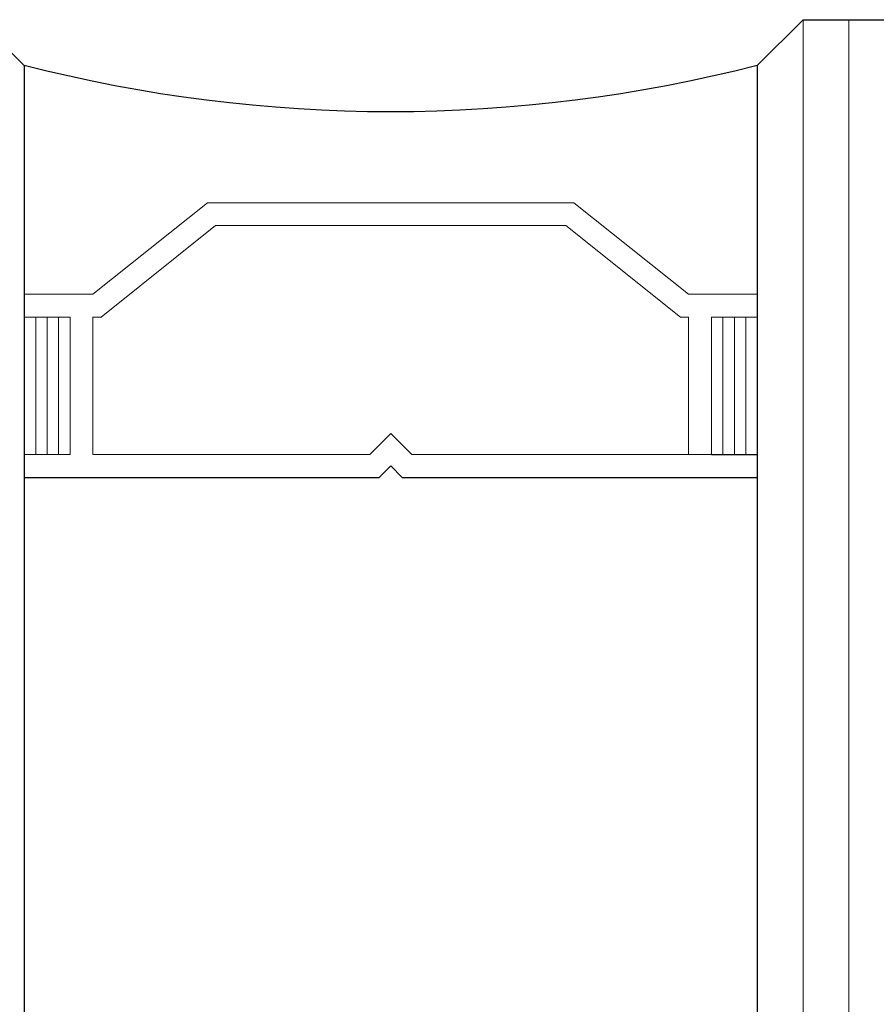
# Model space of a CAD drawing. Header units: centimetres. Extents: x -228435 to 56419, y -89367 to 477256.
# Tile 128 of 201: x 13794 to 13813, y 18576 to 18597. Entities that reach past the tile are written whole.
import ezdxf

# ---------------------------------------------------------------- set-up
doc = ezdxf.new("R2010")
doc.units = ezdxf.units.CM
doc.header["$LTSCALE"] = 50
doc.layers.get('0').update_dxf_attribs({"color": 8})
for name, color, linetype, lineweight in [('AP-GLASS', 8, 'Continuous', 25), ('AP-GLASS HATCH', 8, 'Continuous', 9), ('AP-PROFILE', 8, 'Continuous', 25)]:
    doc.layers.add(name, color=color, linetype=linetype, lineweight=lineweight)

# ---------------------------------------------------------------- blocks, each defined once
blk = doc.blocks.new('6-16-6')
at = {"layer": 'AP-GLASS', "color": 7}
for p, q in [((-33.295, -81.732), (-32.295, -82.732)), ((-32.295, -82.732), (51.705, -82.732)), ((-23.298, -82.732), (-23.298, -90.482)), ((-23.548, -90.732), (-23.298, -90.482)), ((-23.298, -90.982), (-23.548, -90.732)), ((-23.298, -90.982), (-23.298, -98.732)), ((-23.798, -97.732), (-23.798, -98.732)), ((-32.295, -98.732), (-33.295, -99.732)), ((-32.295, -98.732), (51.705, -98.732)), ((-33.295, -99.732), (-33.295, -103.732))]:
    blk.add_line(p, q, dxfattribs=at)
blk.add_arc((-63.369, -90.732), 32.087, 345.5627, 14.4373, dxfattribs=at)
at = {"layer": 'AP-GLASS HATCH', "color": 1, "lineweight": 9}
for p, q in [((-27.298, -82.732), (-27.298, -84.232)), ((-26.798, -82.732), (-26.798, -83.732)), ((-23.798, -82.732), (-23.798, -83.732)), ((-26.798, -82.982), (-23.798, -82.982)), ((-26.798, -83.232), (-23.798, -83.232)), ((-26.798, -83.482), (-23.798, -83.482)), ((-26.798, -83.732), (-23.798, -83.732)), ((-29.298, -86.732), (-27.298, -84.232)), ((-26.798, -84.232), (-23.798, -84.232)), ((-26.798, -84.232), (-26.798, -84.408)), ((-23.798, -84.232), (-23.798, -90.275)), ((-28.798, -86.908), (-26.798, -84.408)), ((-29.298, -86.732), (-29.298, -94.732)), ((-28.798, -86.908), (-28.798, -94.557)), ((-24.255, -90.732), (-23.798, -90.275)), ((-23.798, -91.189), (-24.255, -90.732)), ((-23.798, -91.189), (-23.798, -98.732)), ((-28.798, -94.557), (-26.798, -97.057)), ((-29.298, -94.732), (-27.298, -97.232)), ((-26.798, -97.057), (-26.798, -97.232)), ((-27.298, -97.232), (-27.298, -98.732)), ((-26.798, -97.232), (-23.798, -97.232)), ((-26.798, -97.732), (-23.798, -97.732)), ((-26.798, -97.732), (-26.798, -98.732)), ((-26.798, -97.982), (-23.798, -97.982)), ((-26.798, -98.232), (-23.798, -98.232)), ((-26.798, -98.482), (-23.798, -98.482)), ((-33.295, -99.732), (16.705, -99.732)), ((-33.295, -100.732), (16.705, -100.732))]:
    blk.add_line(p, q, dxfattribs=at)
blk = doc.blocks.new('A$C15697EDD')
at = {"layer": 'AP-PROFILE', "xscale": -1}
blk.add_blockref('6-16-6', (1616.125, 2156.756, 6300), dxfattribs=at)

msp = doc.modelspace()

# ---------------------------------------------------------------- block references
at = {"rotation": 90}
msp.add_blockref('A$C15697EDD', (15868.383, 16948.019, -6300), dxfattribs=at)

doc.saveas('drawing.dxf')
